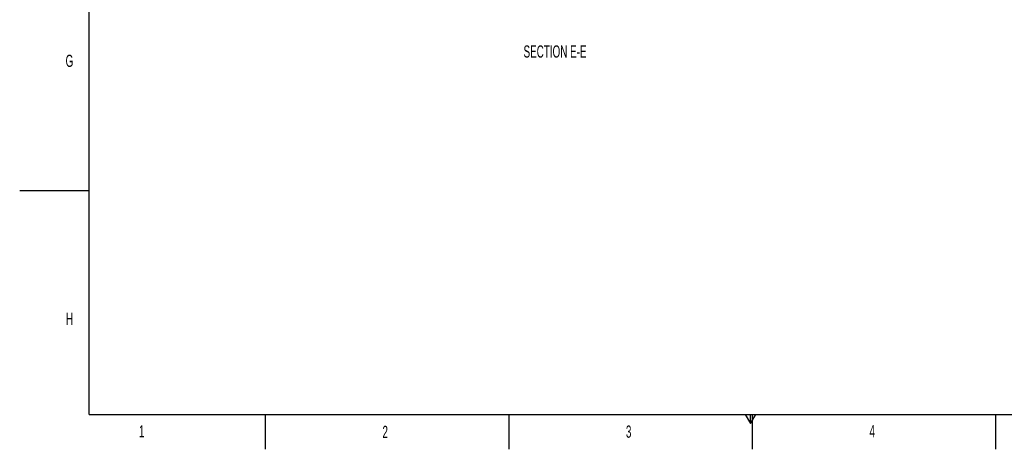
# Model space of a CAD drawing. Extents: x 0 to 4205, y 0 to 2970.
# Tile 1 of 67: x 0 to 1415, y 0 to 616. Entities that reach past the tile are written whole.
import ezdxf

# ---------------------------------------------------------------- set-up
doc = ezdxf.new("R2010")
doc.units = 0
doc.header["$LTSCALE"] = 5
doc.layers.get('0').update_dxf_attribs({"linetype": 'CONTINUOUS'})
doc.styles.add('SLDTEXTSTYLE0', font='TXT', dxfattribs={"width": 0.605})

msp = doc.modelspace()

# ---------------------------------------------------------------- linework, layer by layer
at = {"color": 7, "linetype": 'CONTINUOUS'}
for p, q in [((100, 50), (100, 2920)), ((0, 371.25), (100, 371.25)), ((100, 50), (4155, 50)), ((352.5, 50), (352.5, 0)), ((702.5, 50), (702.5, 0)), ((1042.5, 50), (1050, 37.01)), ((1050, 37.01), (1057.5, 50)), ((1050, 37.01), (1050, 50)), ((1052.5, 50), (1052.5, 0)), ((1402.5, 0), (1402.5, 50))]:
    msp.add_line(p, q, dxfattribs=at)

# ---------------------------------------------------------------- texts
at = {"color": 7, "linetype": 'CONTINUOUS', "char_height": 17.5, "style": 'SLDTEXTSTYLE0'}
for s, insert, attachment_point in [('G', (65.95, 566.23), 1), ('SECTION E-E', (769.11, 579.61), 2), ('H', (66.32, 195.83), 1), ('1', (171.34, 34.47), 1), ('2', (521.19, 33.76), 1), ('3', (870.96, 34.1), 1), ('4', (1220.83, 34.68), 1)]:
    msp.add_mtext(s, dxfattribs=dict(at, insert=insert, attachment_point=attachment_point))

doc.saveas('drawing.dxf')
